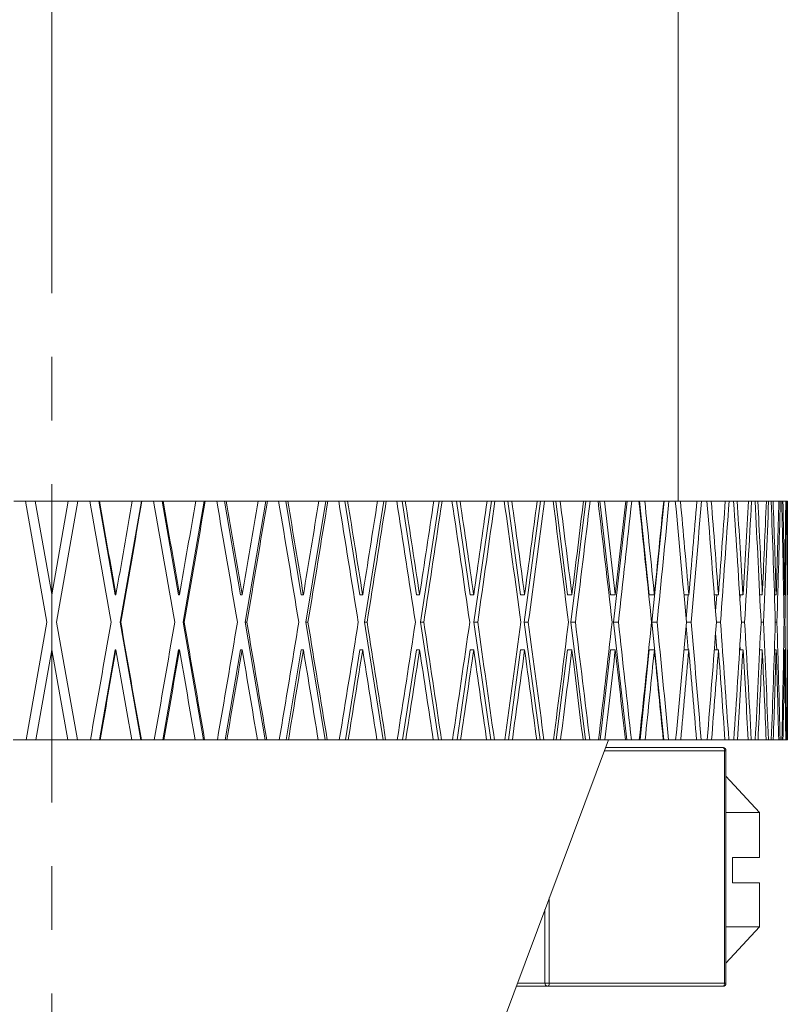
# Model space of a CAD drawing. Header units: inches. Extents: x 2.1 to 30.2, y 1.8 to 20.9.
# Tile 3 of 17: x 6.6 to 7.8, y 8.4 to 9.9. Entities that reach past the tile are written whole.
import ezdxf

# ---------------------------------------------------------------- set-up
doc = ezdxf.new("R2010")
doc.units = ezdxf.units.IN
doc.header["$MEASUREMENT"] = 0
doc.linetypes.add('CENTERX2', pattern=[0.8, 0.5, -0.1, 0.1, -0.1])

msp = doc.modelspace()

# ---------------------------------------------------------------- linework, layer by layer
at = {"color": 7, "linetype": 'CENTERX2', "lineweight": 0}
msp.add_line((6.6631, 7.1062), (6.6631, 15.4707), dxfattribs=at)
at = {"color": 7, "linetype": 'Continuous', "lineweight": 15}
for p, q in [((7.6473, 9.1797), (7.6473, 11.1487)), ((6.6035, 9.1797), (6.622, 9.1797)), ((6.6556, 8.9894), (6.622, 9.1797)), ((6.622, 9.1797), (6.6373, 9.1797)), ((6.6373, 9.1797), (6.6631, 9.0334)), ((6.6373, 9.1797), (6.6892, 9.1797)), ((6.6632, 9.0326), (6.6892, 9.1797)), ((6.7044, 9.1797), (6.6708, 8.9894)), ((6.6892, 9.1797), (6.7044, 9.1797)), ((6.7044, 9.1797), (6.7229, 9.1797)), ((6.7229, 9.1797), (6.7373, 9.1797)), ((6.7631, 9.0326), (6.7373, 9.1797)), ((6.7373, 9.1797), (6.7381, 9.1797)), ((6.7381, 9.1797), (6.7898, 9.1797)), ((6.7707, 8.9894), (6.8041, 9.1797)), ((6.7898, 9.1797), (6.8041, 9.1797)), ((6.8041, 9.1797), (6.8049, 9.1797)), ((6.8049, 9.1797), (6.8233, 9.1797)), ((6.8233, 9.1797), (6.8367, 9.1797)), ((6.8622, 9.0326), (6.8367, 9.1797)), ((6.8367, 9.1797), (6.8384, 9.1797)), ((6.8384, 9.1797), (6.8894, 9.1797)), ((6.8697, 8.9894), (6.9028, 9.1797)), ((6.8894, 9.1797), (6.9028, 9.1797)), ((6.9028, 9.1797), (6.9044, 9.1797)), ((6.9044, 9.1797), (6.9224, 9.1797)), ((6.9224, 9.1797), (6.9348, 9.1797)), ((6.9598, 9.0326), (6.9348, 9.1797)), ((6.9348, 9.1797), (6.9373, 9.1797)), ((6.9373, 9.1797), (6.9874, 9.1797)), ((6.9672, 8.9894), (6.9996, 9.1797)), ((6.9874, 9.1797), (6.9996, 9.1797)), ((6.9996, 9.1797), (7.002, 9.1797)), ((7.002, 9.1797), (7.0196, 9.1797)), ((7.0196, 9.1797), (7.0308, 9.1797)), ((7.0552, 9.0326), (7.0308, 9.1797)), ((7.0308, 9.1797), (7.0341, 9.1797)), ((7.0341, 9.1797), (7.0829, 9.1797)), ((7.0623, 8.9894), (7.0939, 9.1797)), ((7.0829, 9.1797), (7.0939, 9.1797)), ((7.0939, 9.1797), (7.097, 9.1797)), ((7.097, 9.1797), (7.1141, 9.1797)), ((7.1141, 9.1797), (7.124, 9.1797)), ((7.1475, 9.0326), (7.124, 9.1797)), ((7.124, 9.1797), (7.1281, 9.1797)), ((7.1281, 9.1797), (7.1751, 9.1797)), ((7.1544, 8.9894), (7.1848, 9.1797)), ((7.1751, 9.1797), (7.1848, 9.1797)), ((7.1848, 9.1797), (7.1888, 9.1797)), ((7.1888, 9.1797), (7.2052, 9.1797)), ((7.2052, 9.1797), (7.2137, 9.1797)), ((7.2362, 9.0326), (7.2137, 9.1797)), ((7.2137, 9.1797), (7.2186, 9.1797)), ((7.2186, 9.1797), (7.2635, 9.1797)), ((7.2428, 8.9894), (7.2719, 9.1797)), ((7.2635, 9.1797), (7.2719, 9.1797)), ((7.2719, 9.1797), (7.2765, 9.1797)), ((7.2765, 9.1797), (7.2921, 9.1797)), ((7.2921, 9.1797), (7.2993, 9.1797)), ((7.3205, 9.0326), (7.2993, 9.1797)), ((7.2993, 9.1797), (7.3048, 9.1797)), ((7.3048, 9.1797), (7.3473, 9.1797)), ((7.3267, 8.9894), (7.3542, 9.1797)), ((7.3473, 9.1797), (7.3542, 9.1797)), ((7.3542, 9.1797), (7.3595, 9.1797)), ((7.3595, 9.1797), (7.3742, 9.1797)), ((7.3742, 9.1797), (7.3799, 9.1797)), ((7.3998, 9.0326), (7.3799, 9.1797)), ((7.3799, 9.1797), (7.3862, 9.1797)), ((7.3862, 9.1797), (7.4259, 9.1797)), ((7.4057, 8.9894), (7.4314, 9.1797)), ((7.4259, 9.1797), (7.4314, 9.1797)), ((7.4314, 9.1797), (7.4373, 9.1797)), ((7.4373, 9.1797), (7.451, 9.1797)), ((7.451, 9.1797), (7.4552, 9.1797)), ((7.4735, 9.0326), (7.4552, 9.1797)), ((7.4552, 9.1797), (7.462, 9.1797)), ((7.462, 9.1797), (7.4987, 9.1797)), ((7.4789, 8.9894), (7.5026, 9.1797)), ((7.4987, 9.1797), (7.5026, 9.1797)), ((7.5026, 9.1797), (7.5092, 9.1797)), ((7.5092, 9.1797), (7.5217, 9.1797)), ((7.5217, 9.1797), (7.5244, 9.1797)), ((7.5411, 9.0326), (7.5244, 9.1797)), ((7.5244, 9.1797), (7.5318, 9.1797)), ((7.5318, 9.1797), (7.5652, 9.1797)), ((7.5459, 8.9894), (7.5675, 9.1797)), ((7.5652, 9.1797), (7.5675, 9.1797)), ((7.5675, 9.1797), (7.5746, 9.1797)), ((7.5746, 9.1797), (7.5859, 9.1797)), ((7.5859, 9.1797), (7.587, 9.1797)), ((7.6019, 9.0326), (7.587, 9.1797)), ((7.587, 9.1797), (7.595, 9.1797)), ((7.595, 9.1797), (7.6247, 9.1797)), ((7.6063, 8.9894), (7.6255, 9.1797)), ((7.6247, 9.1797), (7.6255, 9.1797)), ((7.6255, 9.1797), (7.6331, 9.1797)), ((7.6331, 9.1797), (7.6431, 9.1797)), ((7.6431, 9.1797), (7.6511, 9.1797)), ((7.6511, 9.1797), (7.677, 9.1797)), ((7.677, 9.1797), (7.6842, 9.1797)), ((7.6842, 9.1797), (7.6928, 9.1797)), ((7.6928, 9.1797), (7.6996, 9.1797)), ((7.6996, 9.1797), (7.7215, 9.1797)), ((7.7215, 9.1797), (7.7276, 9.1797)), ((7.7276, 9.1797), (7.7346, 9.1797)), ((7.7346, 9.1797), (7.7403, 9.1797)), ((7.7403, 9.1797), (7.758, 9.1797)), ((7.758, 9.1797), (7.7628, 9.1797)), ((7.7628, 9.1797), (7.7684, 9.1797)), ((7.7684, 9.1797), (7.7727, 9.1797)), ((7.7727, 9.1797), (7.7862, 9.1797)), ((7.7862, 9.1797), (7.7897, 9.1797)), ((7.7897, 9.1797), (7.7937, 9.1797)), ((7.7937, 9.1797), (7.7967, 9.1797)), ((7.7967, 9.1797), (7.8058, 9.1797)), ((7.8058, 9.1797), (7.808, 9.1797)), ((7.808, 9.1797), (7.8104, 9.1797)), ((7.8104, 9.1797), (7.8121, 9.1797)), ((7.8121, 9.1797), (7.8167, 9.1797)), ((7.8167, 9.1797), (7.8175, 9.1797)), ((7.8175, 9.1797), (7.8183, 9.1797)), ((7.8183, 9.1797), (7.8188, 9.1797)), ((7.8188, 9.1797), (7.8191, 9.1797)), ((7.8191, 9.0334), (7.8191, 9.1797)), ((6.6632, 9.0326), (6.6631, 9.0334)), ((6.7631, 9.0326), (6.764, 9.0326)), ((6.764, 9.0326), (6.7638, 9.0334)), ((6.8622, 9.0326), (6.864, 9.0326)), ((6.864, 9.0326), (6.8638, 9.0334)), ((6.9598, 9.0326), (6.9624, 9.0326)), ((6.9624, 9.0326), (6.9623, 9.0334)), ((7.0552, 9.0326), (7.0586, 9.0326)), ((7.0586, 9.0326), (7.0584, 9.0334)), ((7.1475, 9.0326), (7.1518, 9.0326)), ((7.1518, 9.0326), (7.1516, 9.0334)), ((7.2362, 9.0326), (7.2412, 9.0326)), ((7.2412, 9.0326), (7.2411, 9.0334)), ((7.3205, 9.0326), (7.3262, 9.0326)), ((7.3262, 9.0326), (7.3261, 9.0334)), ((7.3998, 9.0326), (7.4062, 9.0326)), ((7.4062, 9.0326), (7.4061, 9.0334)), ((7.4735, 9.0326), (7.4806, 9.0326)), ((7.4806, 9.0326), (7.4805, 9.0334)), ((7.5411, 9.0326), (7.5487, 9.0326)), ((7.5487, 9.0326), (7.5486, 9.0334)), ((7.6019, 9.0326), (7.6101, 9.0326)), ((7.6101, 9.0326), (7.61, 9.0334)), ((7.6566, 9.0326), (7.6643, 9.0326)), ((7.6599, 8.9952), (7.6632, 9.0326)), ((7.6643, 9.0326), (7.6642, 9.0334)), ((7.7043, 9.0326), (7.7108, 9.0326)), ((7.7063, 9.0067), (7.7082, 9.0326)), ((7.7108, 9.0326), (7.7108, 9.0334)), ((7.7441, 9.0326), (7.7494, 9.0326)), ((7.7447, 9.0235), (7.7452, 9.0326)), ((7.7494, 9.0326), (7.7494, 9.0334)), ((7.7757, 9.0326), (7.7797, 9.0326)), ((7.7797, 9.0326), (7.7797, 9.0334)), ((7.7988, 9.0326), (7.8015, 9.0326)), ((7.8015, 9.0326), (7.8015, 9.0334)), ((7.8133, 9.0326), (7.8147, 9.0326)), ((7.8147, 9.0326), (7.8147, 9.0334)), ((7.819, 9.0326), (7.8191, 9.0326)), ((7.8191, 9.0326), (7.8191, 9.0334)), ((6.623, 8.8047), (6.6556, 8.9894)), ((6.6708, 8.9894), (6.7034, 8.8047)), ((6.7707, 8.9894), (6.7716, 8.9894)), ((6.8031, 8.8047), (6.7707, 8.9894)), ((6.9018, 8.8047), (6.8697, 8.9894)), ((6.8697, 8.9894), (6.8714, 8.9894)), ((6.9986, 8.8047), (6.9672, 8.9894)), ((6.9672, 8.9894), (6.9698, 8.9894)), ((7.0929, 8.8047), (7.0623, 8.9894)), ((7.0623, 8.9894), (7.0657, 8.9894)), ((7.1839, 8.8047), (7.1544, 8.9894)), ((7.1544, 8.9894), (7.1586, 8.9894)), ((7.271, 8.8047), (7.2428, 8.9894)), ((7.2428, 8.9894), (7.2478, 8.9894)), ((7.3534, 8.8047), (7.3267, 8.9894)), ((7.3267, 8.9894), (7.3325, 8.9894)), ((7.4306, 8.8047), (7.4057, 8.9894)), ((7.4057, 8.9894), (7.4121, 8.9894)), ((7.5019, 8.8047), (7.4789, 8.9894)), ((7.4789, 8.9894), (7.486, 8.9894)), ((7.5669, 8.8047), (7.5459, 8.9894)), ((7.5459, 8.9894), (7.5536, 8.9894)), ((7.625, 8.8047), (7.6063, 8.9894)), ((7.6063, 8.9894), (7.6144, 8.9894)), ((7.6604, 8.9894), (7.6681, 8.9894)), ((7.7076, 8.9894), (7.714, 8.9894)), ((7.7468, 8.9894), (7.752, 8.9894)), ((7.7777, 8.9894), (7.7817, 8.9894)), ((7.8002, 8.9894), (7.8028, 8.9894)), ((7.814, 8.9894), (7.8153, 8.9894)), ((7.6632, 8.9462), (7.6599, 8.9836)), ((7.7082, 8.9462), (7.7063, 8.9721)), ((7.7452, 8.9462), (7.7447, 8.9553)), ((6.6632, 8.9462), (6.6383, 8.8047)), ((6.6882, 8.8047), (6.6632, 8.9462)), ((6.7382, 8.8047), (6.7631, 8.9462)), ((6.7631, 8.9462), (6.764, 8.9462)), ((6.8376, 8.8047), (6.8622, 8.9462)), ((6.8622, 8.9462), (6.864, 8.9462)), ((6.9357, 8.8047), (6.9598, 8.9462)), ((6.9598, 8.9462), (6.9624, 8.9462)), ((7.0317, 8.8047), (7.0552, 8.9462)), ((7.0552, 8.9462), (7.0586, 8.9462)), ((7.1249, 8.8047), (7.1475, 8.9462)), ((7.1475, 8.9462), (7.1518, 8.9462)), ((7.2146, 8.8047), (7.2362, 8.9462)), ((7.2362, 8.9462), (7.2412, 8.9462)), ((7.3001, 8.8047), (7.3205, 8.9462)), ((7.3205, 8.9462), (7.3262, 8.9462)), ((7.3807, 8.8047), (7.3998, 8.9462)), ((7.3998, 8.9462), (7.4062, 8.9462)), ((7.4559, 8.8047), (7.4735, 8.9462)), ((7.4735, 8.9462), (7.4806, 8.9462)), ((7.525, 8.8047), (7.5411, 8.9462)), ((7.5411, 8.9462), (7.5487, 8.9462)), ((7.5876, 8.8047), (7.6019, 8.9462)), ((7.6019, 8.9462), (7.6101, 8.9462)), ((7.6566, 8.9462), (7.6643, 8.9462)), ((7.7043, 8.9462), (7.7108, 8.9462)), ((7.7441, 8.9462), (7.7494, 8.9462)), ((7.7757, 8.9462), (7.7797, 8.9462)), ((7.7988, 8.9462), (7.8015, 8.9462)), ((7.8133, 8.9462), (7.8147, 8.9462)), ((7.819, 8.9462), (7.8191, 8.9462)), ((7.8191, 8.8047), (7.8191, 8.9454)), ((6.6026, 8.8047), (6.623, 8.8047)), ((6.6383, 8.8047), (6.623, 8.8047)), ((6.6383, 8.8047), (6.6882, 8.8047)), ((6.7034, 8.8047), (6.6882, 8.8047)), ((6.7034, 8.8047), (6.7239, 8.8047)), ((6.7382, 8.8047), (6.7239, 8.8047)), ((6.7391, 8.8047), (6.7382, 8.8047)), ((6.7391, 8.8047), (6.7888, 8.8047)), ((6.8031, 8.8047), (6.7888, 8.8047)), ((6.8039, 8.8047), (6.8031, 8.8047)), ((6.8039, 8.8047), (6.8243, 8.8047)), ((6.8376, 8.8047), (6.8243, 8.8047)), ((6.8393, 8.8047), (6.8376, 8.8047)), ((6.8393, 8.8047), (6.8885, 8.8047)), ((6.9018, 8.8047), (6.8885, 8.8047)), ((6.9034, 8.8047), (6.9018, 8.8047)), ((6.9034, 8.8047), (6.9234, 8.8047)), ((6.9357, 8.8047), (6.9234, 8.8047)), ((6.9382, 8.8047), (6.9357, 8.8047)), ((6.9382, 8.8047), (6.9864, 8.8047)), ((6.9986, 8.8047), (6.9864, 8.8047)), ((7.001, 8.8047), (6.9986, 8.8047)), ((7.001, 8.8047), (7.0206, 8.8047)), ((7.0317, 8.8047), (7.0206, 8.8047)), ((7.035, 8.8047), (7.0317, 8.8047)), ((7.035, 8.8047), (7.0819, 8.8047)), ((7.0929, 8.8047), (7.0819, 8.8047)), ((7.0961, 8.8047), (7.0929, 8.8047)), ((7.0961, 8.8047), (7.115, 8.8047)), ((7.1249, 8.8047), (7.115, 8.8047)), ((7.129, 8.8047), (7.1249, 8.8047)), ((7.129, 8.8047), (7.1742, 8.8047)), ((7.1839, 8.8047), (7.1742, 8.8047)), ((7.1879, 8.8047), (7.1839, 8.8047)), ((7.1879, 8.8047), (7.2061, 8.8047)), ((7.2146, 8.8047), (7.2061, 8.8047)), ((7.2195, 8.8047), (7.2146, 8.8047)), ((7.2195, 8.8047), (7.2627, 8.8047)), ((7.271, 8.8047), (7.2627, 8.8047)), ((7.2756, 8.8047), (7.271, 8.8047)), ((7.2756, 8.8047), (7.2929, 8.8047)), ((7.3001, 8.8047), (7.2929, 8.8047)), ((7.3057, 8.8047), (7.3001, 8.8047)), ((7.3057, 8.8047), (7.3465, 8.8047)), ((7.3534, 8.8047), (7.3465, 8.8047)), ((7.3506, 8.3042), (7.5379, 8.8047)), ((7.3588, 8.8047), (7.3534, 8.8047)), ((7.3588, 8.8047), (7.375, 8.8047)), ((7.3807, 8.8047), (7.375, 8.8047)), ((7.387, 8.8047), (7.3807, 8.8047)), ((7.387, 8.8047), (7.4252, 8.8047)), ((7.4306, 8.8047), (7.4252, 8.8047)), ((7.4366, 8.8047), (7.4306, 8.8047)), ((7.4366, 8.8047), (7.4517, 8.8047)), ((7.4559, 8.8047), (7.4517, 8.8047)), ((7.4628, 8.8047), (7.4559, 8.8047)), ((7.4628, 8.8047), (7.498, 8.8047)), ((7.5019, 8.8047), (7.498, 8.8047)), ((7.5085, 8.8047), (7.5019, 8.8047)), ((7.5085, 8.8047), (7.5224, 8.8047)), ((7.525, 8.8047), (7.5224, 8.8047)), ((7.5325, 8.8047), (7.525, 8.8047)), ((7.5325, 8.8047), (7.5645, 8.8047)), ((7.5669, 8.8047), (7.5645, 8.8047)), ((7.574, 8.8047), (7.5669, 8.8047)), ((7.574, 8.8047), (7.5865, 8.8047)), ((7.5876, 8.8047), (7.5865, 8.8047)), ((7.5956, 8.8047), (7.5876, 8.8047)), ((7.5956, 8.8047), (7.6242, 8.8047)), ((7.625, 8.8047), (7.6242, 8.8047)), ((7.6326, 8.8047), (7.625, 8.8047)), ((7.6326, 8.8047), (7.6436, 8.8047)), ((7.6516, 8.8047), (7.6436, 8.8047)), ((7.6516, 8.8047), (7.6765, 8.8047)), ((7.6838, 8.8047), (7.6765, 8.8047)), ((7.6838, 8.8047), (7.6932, 8.8047)), ((7.7, 8.8047), (7.6932, 8.8047)), ((7.7, 8.8047), (7.7211, 8.8047)), ((7.7272, 8.8047), (7.7211, 8.8047)), ((7.7272, 8.8047), (7.735, 8.8047)), ((7.7406, 8.8047), (7.735, 8.8047)), ((7.7406, 8.8047), (7.7577, 8.8047)), ((7.7625, 8.8047), (7.7577, 8.8047)), ((7.7625, 8.8047), (7.7687, 8.8047)), ((7.773, 8.8047), (7.7687, 8.8047)), ((7.773, 8.8047), (7.7859, 8.8047)), ((7.7894, 8.8047), (7.7859, 8.8047)), ((7.7894, 8.8047), (7.7939, 8.8047)), ((7.7969, 8.8047), (7.7939, 8.8047)), ((7.7969, 8.8047), (7.8056, 8.8047)), ((7.8078, 8.8047), (7.8056, 8.8047)), ((7.8078, 8.8047), (7.8105, 8.8047)), ((7.8122, 8.8047), (7.8105, 8.8047)), ((7.8122, 8.8047), (7.8166, 8.8047)), ((7.8175, 8.8047), (7.8166, 8.8047)), ((7.8175, 8.8047), (7.8184, 8.8047)), ((7.8188, 8.8047), (7.8184, 8.8047)), ((7.8188, 8.8047), (7.8191, 8.8047)), ((7.7204, 8.7877), (7.5315, 8.7877)), ((7.5334, 8.7927), (7.7177, 8.7927)), ((7.7204, 8.4227), (7.7204, 8.7877)), ((7.7204, 8.7877), (7.7227, 8.7877)), ((7.7227, 8.4227), (7.7227, 8.7877)), ((7.7227, 8.7475), (7.7751, 8.6906)), ((7.7751, 8.6906), (7.7227, 8.6906)), ((7.7751, 8.6906), (7.7751, 8.6202)), ((7.7327, 8.6202), (7.7751, 8.6202)), ((7.7327, 8.5802), (7.7327, 8.6202)), ((7.7751, 8.5802), (7.7327, 8.5802)), ((7.7751, 8.5802), (7.7751, 8.511)), ((7.445, 8.5566), (7.445, 8.4227)), ((7.4381, 8.4227), (7.4381, 8.5381)), ((7.7751, 8.511), (7.7227, 8.511)), ((7.7751, 8.511), (7.7227, 8.4541)), ((7.4424, 8.4177), (7.3931, 8.4177)), ((7.3949, 8.4227), (7.4381, 8.4227)), ((7.4381, 8.4227), (7.445, 8.4227)), ((7.7177, 8.4177), (7.4424, 8.4177)), ((7.445, 8.4227), (7.7204, 8.4227)), ((7.7204, 8.4227), (7.7227, 8.4227))]:
    msp.add_line(p, q, dxfattribs=at)
at = {"color": 7, "linetype": 'Continuous', "lineweight": 15, "flags": 128}
for points in [[(7.7177, 8.7927), (7.7182, 8.7926), (7.7187, 8.7923), (7.7192, 8.7919), (7.7196, 8.7912), (7.7199, 8.7905), (7.7202, 8.7896), (7.7203, 8.7887), (7.7204, 8.7877)], [(7.4424, 8.4177), (7.4429, 8.4178), (7.4434, 8.4181), (7.4438, 8.4185), (7.4442, 8.4192), (7.4446, 8.4199), (7.4448, 8.4208), (7.445, 8.4217), (7.445, 8.4227)], [(7.7204, 8.4227), (7.7203, 8.4217), (7.7202, 8.4208), (7.7199, 8.4199), (7.7196, 8.4192), (7.7192, 8.4185), (7.7187, 8.4181), (7.7182, 8.4178), (7.7177, 8.4177)]]:
    msp.add_lwpolyline(points, dxfattribs=at)
at = {"color": 7, "linetype": 'Continuous', "lineweight": 15}
for centre, radius, start, end in [((7.7177, 8.7877), 0.005, 0, 90), ((7.4428, 8.4223), 0.00467, 175.6643, 264.8806), ((7.7177, 8.4227), 0.005, 270, 0)]:
    msp.add_arc(centre, radius, start, end, dxfattribs=at)
for centre, major_axis, ratio, start_param, end_param in [((6.6631, 8.947), (-1.1519, 6.556), 0.014908, 4.716233, 4.745269), ((6.6631, 9.0334), (-1.1519, 6.556), 0.014908, 4.70977, 4.732088), ((6.6631, 9.0318), (1.1519, 6.556), 0.014908, 4.715133, 4.737576), ((6.6631, 8.9454), (1.1519, 6.556), 0.014908, 4.721721, 4.750758), ((6.6631, 8.947), (-1.1395, 6.5559), 0.029722, 4.713686, 4.742723), ((6.6631, 9.0334), (-1.1395, 6.5559), 0.029722, 4.707223, 4.729541), ((6.6631, 9.0318), (1.1395, 6.5559), 0.029722, 4.71768, 4.740123), ((6.6631, 8.9454), (1.1395, 6.5559), 0.029722, 4.724268, 4.753304), ((6.6631, 8.947), (-1.1188, 6.5558), 0.044348, 4.711284, 4.74032), ((6.6631, 9.0334), (-1.1188, 6.5558), 0.044348, 4.704821, 4.727139), ((6.6631, 9.0318), (1.1188, 6.5558), 0.044348, 4.720082, 4.742525), ((6.6631, 8.9454), (1.1188, 6.5558), 0.044348, 4.72667, 4.755707), ((6.6631, 8.947), (-1.0901, 6.5557), 0.05869, 4.709093, 4.73813), ((6.6631, 9.0334), (-1.0901, 6.5557), 0.05869, 4.70263, 4.724948), ((6.6631, 9.0318), (1.0901, 6.5557), 0.05869, 4.722273, 4.744716), ((6.6631, 8.9454), (1.0901, 6.5557), 0.05869, 4.728861, 4.757897), ((6.6631, 8.947), (-1.0533, 6.5556), 0.072653, 4.707179, 4.736215), ((6.6631, 9.0334), (-1.0533, 6.5556), 0.072653, 4.700716, 4.723034), ((6.6631, 9.0318), (1.0533, 6.5556), 0.072653, 4.724187, 4.74663), ((6.6631, 8.9454), (1.0533, 6.5556), 0.072653, 4.730775, 4.759812), ((6.6631, 8.947), (-1.0087, 6.5554), 0.086139, 4.705599, 4.734635), ((6.6631, 9.0334), (-1.0087, 6.5554), 0.086139, 4.699135, 4.721453), ((6.6631, 9.0318), (1.0087, 6.5554), 0.086139, 4.725767, 4.74821), ((6.6631, 8.9454), (1.0087, 6.5554), 0.086139, 4.732355, 4.761392), ((6.6631, 8.947), (-0.9564, 6.5553), 0.09905, 4.704402, 4.733438), ((6.6631, 9.0334), (-0.9564, 6.5553), 0.09905, 4.697939, 4.720257), ((6.6631, 9.0318), (0.9564, 6.5553), 0.09905, 4.726964, 4.749407), ((6.6631, 8.9454), (0.9564, 6.5553), 0.09905, 4.733552, 4.762589), ((6.6631, 8.947), (-0.8968, 6.5552), 0.111284, 4.70363, 4.732666), ((6.6631, 9.0334), (-0.8968, 6.5552), 0.111284, 4.697166, 4.719485), ((6.6631, 9.0318), (0.8968, 6.5552), 0.111284, 4.727736, 4.750179), ((6.6631, 8.9454), (0.8968, 6.5552), 0.111284, 4.734324, 4.763361), ((6.6631, 8.947), (-0.83, 6.5552), 0.122744, 4.703312, 4.732348), ((6.6631, 9.0334), (-0.83, 6.5552), 0.122744, 4.696848, 4.719167), ((6.6631, 9.0318), (0.83, 6.5552), 0.122744, 4.728054, 4.750497), ((6.6631, 8.9454), (0.83, 6.5552), 0.122744, 4.734642, 4.763679), ((6.6631, 8.947), (-0.7566, 6.5552), 0.13333, 4.703465, 4.732501), ((6.6631, 9.0334), (-0.7566, 6.5552), 0.13333, 4.697001, 4.719319), ((6.6631, 9.0318), (0.7566, 6.5552), 0.13333, 4.727901, 4.750344), ((6.6631, 8.9454), (0.7566, 6.5552), 0.13333, 4.734489, 4.763526), ((6.6631, 8.947), (-0.677, 6.5553), 0.142946, 4.704091, 4.733128), ((6.6631, 9.0334), (-0.677, 6.5553), 0.142946, 4.697628, 4.719946), ((6.6631, 9.0318), (0.677, 6.5553), 0.142946, 4.727275, 4.749718), ((6.6631, 8.9454), (0.677, 6.5553), 0.142946, 4.733863, 4.762899), ((6.6631, 8.947), (-0.5916, 6.5554), 0.151498, 4.70518, 4.734217), ((6.6631, 9.0334), (-0.5916, 6.5554), 0.151498, 4.698717, 4.721035), ((6.6631, 9.0318), (0.5916, 6.5554), 0.151498, 4.726186, 4.748629), ((6.6631, 8.9454), (0.5916, 6.5554), 0.151498, 4.732774, 4.76181), ((6.6631, 8.947), (-0.5012, 6.5555), 0.158901, 4.706703, 4.73574), ((6.6631, 9.0334), (-0.5012, 6.5555), 0.158901, 4.70024, 4.722558), ((6.6631, 9.0318), (0.5012, 6.5555), 0.158901, 4.724663, 4.747106), ((6.6631, 8.9454), (0.5012, 6.5555), 0.158901, 4.731251, 4.760287), ((6.6631, 8.947), (-0.4065, 6.5557), 0.165076, 4.708617, 4.737654), ((6.6631, 9.0334), (-0.4065, 6.5557), 0.165076, 4.702154, 4.724472), ((6.6631, 9.0318), (0.4065, 6.5557), 0.165076, 4.722749, 4.745192), ((6.6631, 8.9454), (0.4065, 6.5557), 0.165076, 4.729337, 4.758373), ((6.6631, 8.947), (-0.3081, 6.5558), 0.169954, 4.710865, 4.739901), ((6.6631, 9.0334), (-0.3081, 6.5558), 0.169954, 4.704402, 4.72672), ((6.6631, 9.0318), (0.3081, 6.5558), 0.169954, 4.720501, 4.742944), ((6.6631, 8.9454), (0.3081, 6.5558), 0.169954, 4.727089, 4.756126), ((6.6631, 8.947), (-0.207, 6.5559), 0.17348, 4.713376, 4.742412), ((6.6631, 9.0334), (-0.207, 6.5559), 0.17348, 4.706912, 4.72923), ((6.6631, 9.0318), (0.207, 6.5559), 0.17348, 4.71799, 4.740433), ((6.6631, 8.9454), (0.207, 6.5559), 0.17348, 4.724578, 4.753615), ((6.6631, 8.947), (-0.104, 6.556), 0.175613, 4.716068, 4.745104), ((6.6631, 9.0334), (-0.104, 6.556), 0.175613, 4.709604, 4.731922), ((6.6631, 9.0318), (0.104, 6.556), 0.175613, 4.715298, 4.737741), ((6.6631, 8.9454), (0.104, 6.556), 0.175613, 4.721886, 4.750923), ((6.6631, 8.947), (0, 6.556), 0.176327, 4.718852, 4.747889), ((6.6631, 9.0334), (0, 6.556), 0.176327, 4.712389, 4.734707), ((6.6631, 9.0318), (1.1519, 6.556), 0.014908, 4.680368, 4.708545), ((6.6631, 9.0334), (-1.1519, 6.556), 0.014908, 4.674879, 4.703057), ((6.6631, 9.0318), (1.1395, 6.5559), 0.029722, 4.682914, 4.711092), ((6.6631, 9.0334), (-1.1395, 6.5559), 0.029722, 4.672333, 4.70051), ((6.6631, 9.0318), (1.1188, 6.5558), 0.044348, 4.685317, 4.713494), ((6.6631, 9.0334), (-1.1188, 6.5558), 0.044348, 4.66993, 4.698108), ((6.6631, 9.0318), (1.0901, 6.5557), 0.05869, 4.687507, 4.715685), ((6.6631, 9.0334), (-1.0901, 6.5557), 0.05869, 4.66774, 4.695917), ((6.6631, 9.0318), (1.0533, 6.5556), 0.072653, 4.689422, 4.717599), ((6.6631, 9.0334), (-1.0533, 6.5556), 0.072653, 4.665826, 4.694003), ((6.6631, 9.0318), (1.0087, 6.5554), 0.086139, 4.691002, 4.719179), ((6.6631, 9.0334), (-1.0087, 6.5554), 0.086139, 4.664245, 4.692422), ((6.6631, 9.0318), (0.9564, 6.5553), 0.09905, 4.692199, 4.720376), ((6.6631, 9.0334), (-0.9564, 6.5553), 0.09905, 4.663048, 4.691226), ((6.6631, 9.0318), (0.8968, 6.5552), 0.111284, 4.692971, 4.721148), ((6.6631, 9.0334), (-0.8968, 6.5552), 0.111284, 4.662276, 4.690454), ((6.6631, 9.0318), (0.83, 6.5552), 0.122744, 4.693289, 4.721466), ((6.6631, 9.0334), (-0.83, 6.5552), 0.122744, 4.661958, 4.690136), ((6.6631, 9.0318), (0.7566, 6.5552), 0.13333, 4.693136, 4.721313), ((6.6631, 9.0334), (-0.7566, 6.5552), 0.13333, 4.662111, 4.690289), ((6.6631, 9.0318), (0.677, 6.5553), 0.142946, 4.692509, 4.720687), ((6.6631, 9.0334), (-0.677, 6.5553), 0.142946, 4.662738, 4.690915), ((6.6631, 9.0318), (0.5916, 6.5554), 0.151498, 4.69142, 4.719598), ((6.6631, 9.0334), (-0.5916, 6.5554), 0.151498, 4.663827, 4.692004), ((6.6631, 9.0318), (0.5012, 6.5555), 0.158901, 4.689897, 4.718075), ((6.6631, 9.0334), (-0.5012, 6.5555), 0.158901, 4.66535, 4.693527), ((6.6631, 9.0318), (0.4065, 6.5557), 0.165076, 4.687983, 4.716161), ((6.6631, 9.0334), (-0.4065, 6.5557), 0.165076, 4.667264, 4.695441), ((6.6631, 9.0318), (0.3081, 6.5558), 0.169954, 4.685736, 4.713913), ((6.6631, 9.0334), (-0.3081, 6.5558), 0.169954, 4.669511, 4.697689), ((6.6631, 9.0318), (0.207, 6.5559), 0.17348, 4.683225, 4.711402), ((6.6631, 9.0334), (-0.207, 6.5559), 0.17348, 4.672022, 4.700199), ((6.6631, 9.0318), (0.104, 6.556), 0.175613, 4.680533, 4.70871), ((6.6631, 9.0334), (-0.104, 6.556), 0.175613, 4.674714, 4.702891), ((6.6631, 9.0318), (0, 6.556), 0.176327, 4.677748, 4.705926), ((6.6631, 8.9454), (1.1519, 6.556), 0.014908, 4.693549, 4.715133), ((6.6631, 8.947), (-1.1519, 6.556), 0.014908, 4.688061, 4.709645), ((6.6631, 8.9454), (1.1395, 6.5559), 0.029722, 4.696095, 4.71768), ((6.6631, 8.947), (-1.1395, 6.5559), 0.029722, 4.685514, 4.707098), ((6.6631, 8.9454), (1.1188, 6.5558), 0.044348, 4.698498, 4.720082), ((6.6631, 8.947), (-1.1188, 6.5558), 0.044348, 4.683112, 4.704696), ((6.6631, 8.9454), (1.0901, 6.5557), 0.05869, 4.700688, 4.722273), ((6.6631, 8.947), (-1.0901, 6.5557), 0.05869, 4.680921, 4.702505), ((6.6631, 8.9454), (1.0533, 6.5556), 0.072653, 4.702603, 4.724187), ((6.6631, 8.947), (-1.0533, 6.5556), 0.072653, 4.679007, 4.700591), ((6.6631, 8.9454), (1.0087, 6.5554), 0.086139, 4.704183, 4.725767), ((6.6631, 8.947), (-1.0087, 6.5554), 0.086139, 4.677426, 4.699011), ((6.6631, 8.9454), (0.9564, 6.5553), 0.09905, 4.70538, 4.726964), ((6.6631, 8.947), (-0.9564, 6.5553), 0.09905, 4.67623, 4.697814), ((6.6631, 8.9454), (0.8968, 6.5552), 0.111284, 4.706152, 4.727736), ((6.6631, 8.947), (-0.8968, 6.5552), 0.111284, 4.675457, 4.697042), ((6.6631, 8.9454), (0.83, 6.5552), 0.122744, 4.70647, 4.728054), ((6.6631, 8.947), (-0.83, 6.5552), 0.122744, 4.675139, 4.696724), ((6.6631, 8.9454), (0.7566, 6.5552), 0.13333, 4.706317, 4.727901), ((6.6631, 8.947), (-0.7566, 6.5552), 0.13333, 4.675292, 4.696877), ((6.6631, 8.9454), (0.677, 6.5553), 0.142946, 4.70569, 4.727275), ((6.6631, 8.947), (-0.677, 6.5553), 0.142946, 4.675919, 4.697503), ((6.6631, 8.9454), (0.5916, 6.5554), 0.151498, 4.704602, 4.726186), ((6.6631, 8.947), (-0.5916, 6.5554), 0.151498, 4.677008, 4.698592), ((6.6631, 8.9454), (0.5012, 6.5555), 0.158901, 4.703079, 4.724663), ((6.6631, 8.947), (-0.5012, 6.5555), 0.158901, 4.678531, 4.700115), ((6.6631, 8.9454), (0.4065, 6.5557), 0.165076, 4.701164, 4.722749), ((6.6631, 8.947), (-0.4065, 6.5557), 0.165076, 4.680445, 4.702029), ((6.6631, 8.9454), (0.3081, 6.5558), 0.169954, 4.698917, 4.720501), ((6.6631, 8.947), (-0.3081, 6.5558), 0.169954, 4.682693, 4.704277), ((6.6631, 8.9454), (0.207, 6.5559), 0.17348, 4.696406, 4.71799), ((6.6631, 8.947), (-0.207, 6.5559), 0.17348, 4.685203, 4.706788), ((6.6631, 8.9454), (0.104, 6.556), 0.175613, 4.693714, 4.715298), ((6.6631, 8.947), (-0.104, 6.556), 0.175613, 4.687895, 4.70948), ((6.6631, 8.9454), (0, 6.556), 0.176327, 4.69093, 4.712514)]:
    msp.add_ellipse(centre, major_axis=major_axis, ratio=ratio, start_param=start_param, end_param=end_param, dxfattribs=at)

doc.saveas('drawing.dxf')
